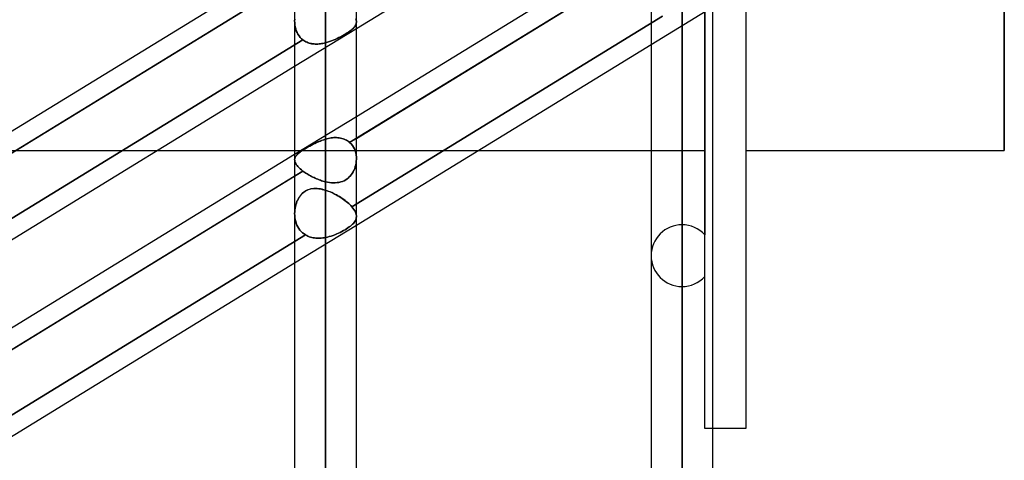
# Model space of a CAD drawing. Header units: millimetres. Extents: x -97 to 81, y -215 to 215.
# Tile 35 of 82: x -33 to -8, y -56 to -45. Entities that reach past the tile are written whole.
import ezdxf

# ---------------------------------------------------------------- set-up
doc = ezdxf.new("R2010")
doc.units = ezdxf.units.MM
doc.layers.add('MAIN-1', color=7, linetype='Continuous')
doc.layers.add('MAIN-2', color=7, linetype='Continuous')

msp = doc.modelspace()

# ---------------------------------------------------------------- linework, layer by layer
at = {"layer": 'MAIN-1'}
for p, q in [((-25.256, 0), (-25.256, -116.055)), ((-16.456, 0), (-16.456, -116.055)), ((-14.884, 0), (-14.884, -54.9)), ((-26.019, 0), (-26.019, -115.406)), ((-24.494, -115.339), (-24.494, 0)), ((-17.219, 0), (-17.219, -115.339)), ((-15.694, -115.339), (-15.694, 0)), ((-8.5, -48.038), (-8.5, 0)), ((-17.219, -40.575), (-24.494, -45.032)), ((-17.369, -42.836), (-24.494, -47.202)), ((-26.019, -43.284), (-33.294, -47.741)), ((-24.494, -47.735), (-17.219, -43.277)), ((-33.294, -48.274), (-26.019, -43.816)), ((-17.219, -45.427), (-24.494, -49.885)), ((-26.019, -45.966), (-33.294, -50.424)), ((-29.399, -48.038), (-26.019, -48.038)), ((-21.479, -48.038), (-17.219, -48.038)), ((-14.884, -48.038), (-8.5, -48.038)), ((-26.019, -48.136), (-33.294, -52.594)), ((-33.294, -53.126), (-26.019, -48.669)), ((-26.019, -50.819), (-33.294, -55.276)), ((-14.884, -54.9), (-15.694, -54.9))]:
    msp.add_line(p, q, dxfattribs=at)
at = {"layer": 'MAIN-2'}
for p, q in [((-25.256, 0), (-25.256, -114.931)), ((-25.256, -116.055), (-25.256, 0)), ((-25.256, -114.931), (-25.256, 0)), ((-16.456, -116.055), (-16.456, 0)), ((-16.456, -115.047), (-16.456, 0)), ((-8.5, 0), (-8.5, -48.038)), ((-16.456, -38.348), (-16.456, -49.867)), ((-16.456, -51.392), (-16.456, -39.431)), ((-15.894, -40.504), (-15.894, -50.115)), ((-15.894, -54.9), (-15.894, -41.824)), ((-16.456, -42.239), (-16.456, -115.047)), ((-17.01, -43.149), (-24.661, -47.837)), ((-25.747, -43.65), (-33.415, -48.348)), ((-16.456, -43.759), (-16.456, -57.492)), ((-25.256, -47.755), (-25.256, -44.269)), ((-25.256, -44.269), (-25.256, -47.755)), ((-16.935, -44.721), (-24.608, -49.422)), ((-24.608, -49.422), (-16.935, -44.721)), ((-15.859, -44.594), (-17.219, -45.427)), ((-26.017, -44.791), (-26.019, -44.836)), ((-26.019, -44.837), (-26.017, -44.791)), ((-26.019, -44.836), (-26.017, -44.886)), ((-26.017, -44.888), (-26.019, -44.837)), ((-26.017, -44.886), (-26.013, -44.936)), ((-26.013, -44.938), (-26.017, -44.888)), ((-26.013, -44.936), (-26.005, -44.986)), ((-26.004, -44.987), (-26.013, -44.938)), ((-24.536, -44.979), (-24.521, -44.957)), ((-24.521, -44.958), (-24.536, -44.979)), ((-24.521, -44.957), (-24.51, -44.936)), ((-24.51, -44.936), (-24.521, -44.958)), ((-24.501, -44.816), (-24.511, -44.788)), ((-24.511, -44.788), (-24.501, -44.816)), ((-24.51, -44.936), (-24.501, -44.914)), ((-24.501, -44.915), (-24.51, -44.936)), ((-24.495, -44.843), (-24.501, -44.816)), ((-24.501, -44.816), (-24.495, -44.844)), ((-24.501, -44.914), (-24.496, -44.892)), ((-24.496, -44.893), (-24.501, -44.915)), ((-24.496, -44.892), (-24.494, -44.87)), ((-24.494, -44.87), (-24.496, -44.893)), ((-24.494, -44.87), (-24.495, -44.843)), ((-24.495, -44.844), (-24.494, -44.87)), ((-16.456, -59.017), (-16.456, -44.782)), ((-24.494, -45.032), (-26.019, -45.966)), ((-26.005, -44.986), (-25.993, -45.034)), ((-25.993, -45.034), (-26.004, -44.987)), ((-25.993, -45.034), (-25.978, -45.08)), ((-25.978, -45.081), (-25.993, -45.034)), ((-25.978, -45.08), (-25.959, -45.125)), ((-25.959, -45.125), (-25.978, -45.081)), ((-25.959, -45.125), (-25.937, -45.167)), ((-25.936, -45.167), (-25.959, -45.125)), ((-25.937, -45.167), (-25.911, -45.207)), ((-25.91, -45.207), (-25.936, -45.167)), ((-25.911, -45.207), (-25.881, -45.244)), ((-25.881, -45.244), (-25.91, -45.207)), ((-24.839, -45.204), (-24.882, -45.227)), ((-24.881, -45.227), (-24.838, -45.204)), ((-24.798, -45.181), (-24.839, -45.204)), ((-24.838, -45.204), (-24.797, -45.18)), ((-24.758, -45.157), (-24.798, -45.181)), ((-24.797, -45.18), (-24.758, -45.157)), ((-24.758, -45.157), (-24.72, -45.133)), ((-24.721, -45.134), (-24.758, -45.157)), ((-24.686, -45.111), (-24.721, -45.134)), ((-24.72, -45.133), (-24.685, -45.11)), ((-24.654, -45.088), (-24.686, -45.111)), ((-24.685, -45.11), (-24.653, -45.087)), ((-24.625, -45.066), (-24.654, -45.088)), ((-24.653, -45.087), (-24.624, -45.065)), ((-24.598, -45.044), (-24.625, -45.066)), ((-24.624, -45.065), (-24.597, -45.043)), ((-24.574, -45.022), (-24.598, -45.044)), ((-24.597, -45.043), (-24.574, -45.021)), ((-24.574, -45.021), (-24.553, -45)), ((-24.554, -45), (-24.574, -45.022)), ((-24.536, -44.979), (-24.554, -45)), ((-24.553, -45), (-24.536, -44.979)), ((-25.813, -45.308), (-33.463, -49.995)), ((-33.463, -49.995), (-25.813, -45.308)), ((-25.881, -45.244), (-25.848, -45.278)), ((-25.848, -45.278), (-25.881, -45.244)), ((-25.848, -45.278), (-25.813, -45.308)), ((-25.813, -45.308), (-25.848, -45.278)), ((-25.813, -45.308), (-25.789, -45.324)), ((-25.789, -45.324), (-25.813, -45.308)), ((-25.789, -45.324), (-25.764, -45.339)), ((-25.764, -45.339), (-25.789, -45.324)), ((-25.764, -45.339), (-25.739, -45.353)), ((-25.739, -45.353), (-25.764, -45.339)), ((-25.739, -45.353), (-25.712, -45.365)), ((-25.713, -45.365), (-25.739, -45.353)), ((-25.685, -45.376), (-25.713, -45.365)), ((-25.712, -45.365), (-25.685, -45.376)), ((-25.685, -45.376), (-25.657, -45.385)), ((-25.658, -45.385), (-25.685, -45.376)), ((-25.629, -45.392), (-25.658, -45.385)), ((-25.657, -45.385), (-25.629, -45.392)), ((-25.629, -45.392), (-25.6, -45.399)), ((-25.6, -45.398), (-25.629, -45.392)), ((-25.57, -45.403), (-25.6, -45.398)), ((-25.6, -45.399), (-25.57, -45.403)), ((-25.57, -45.403), (-25.54, -45.406)), ((-25.54, -45.406), (-25.57, -45.403)), ((-25.54, -45.406), (-25.509, -45.408)), ((-25.509, -45.408), (-25.54, -45.406)), ((-25.509, -45.408), (-25.478, -45.409)), ((-25.478, -45.409), (-25.509, -45.408)), ((-25.478, -45.409), (-25.447, -45.408)), ((-25.447, -45.408), (-25.478, -45.409)), ((-25.447, -45.408), (-25.415, -45.406)), ((-25.415, -45.406), (-25.447, -45.408)), ((-25.415, -45.406), (-25.384, -45.402)), ((-25.384, -45.402), (-25.415, -45.406)), ((-25.384, -45.402), (-25.352, -45.398)), ((-25.352, -45.398), (-25.384, -45.402)), ((-25.352, -45.398), (-25.32, -45.392)), ((-25.32, -45.392), (-25.352, -45.398)), ((-25.32, -45.392), (-25.288, -45.385)), ((-25.288, -45.385), (-25.32, -45.392)), ((-25.288, -45.385), (-25.256, -45.378)), ((-25.256, -45.378), (-25.288, -45.385)), ((-25.256, -45.378), (-25.208, -45.364)), ((-25.208, -45.364), (-25.256, -45.378)), ((-25.256, -45.378), (-25.256, -48.807)), ((-25.256, -48.807), (-25.256, -45.378)), ((-25.208, -45.364), (-25.16, -45.349)), ((-25.16, -45.349), (-25.208, -45.364)), ((-25.16, -45.349), (-25.112, -45.332)), ((-25.112, -45.332), (-25.16, -45.349)), ((-25.112, -45.332), (-25.064, -45.313)), ((-25.065, -45.313), (-25.112, -45.332)), ((-25.018, -45.293), (-25.065, -45.313)), ((-25.064, -45.313), (-25.017, -45.293)), ((-24.971, -45.272), (-25.018, -45.293)), ((-25.017, -45.293), (-24.971, -45.272)), ((-24.971, -45.272), (-24.925, -45.25)), ((-24.926, -45.25), (-24.971, -45.272)), ((-24.882, -45.227), (-24.926, -45.25)), ((-24.925, -45.25), (-24.881, -45.227)), ((-24.494, -47.202), (-26.019, -48.136)), ((-25.604, -47.902), (-25.562, -47.88)), ((-25.527, -47.863), (-25.57, -47.884)), ((-25.562, -47.88), (-25.52, -47.859)), ((-25.483, -47.842), (-25.527, -47.863)), ((-25.52, -47.859), (-25.477, -47.839)), ((-25.439, -47.822), (-25.483, -47.842)), ((-25.477, -47.839), (-25.433, -47.819)), ((-25.394, -47.803), (-25.439, -47.822)), ((-25.433, -47.819), (-25.389, -47.801)), ((-25.348, -47.785), (-25.394, -47.803)), ((-25.389, -47.801), (-25.345, -47.784)), ((-25.302, -47.769), (-25.348, -47.785)), ((-25.345, -47.784), (-25.301, -47.769)), ((-25.256, -47.755), (-25.302, -47.769)), ((-25.301, -47.769), (-25.256, -47.755)), ((-25.222, -47.745), (-25.256, -47.755)), ((-25.256, -47.755), (-25.223, -47.746)), ((-25.223, -47.746), (-25.189, -47.738)), ((-25.187, -47.737), (-25.222, -47.745)), ((-25.189, -47.738), (-25.155, -47.731)), ((-25.152, -47.73), (-25.187, -47.737)), ((-25.155, -47.731), (-25.12, -47.725)), ((-25.118, -47.725), (-25.152, -47.73)), ((-25.12, -47.725), (-25.086, -47.721)), ((-25.084, -47.721), (-25.118, -47.725)), ((-25.086, -47.721), (-25.052, -47.718)), ((-25.049, -47.718), (-25.084, -47.721)), ((-25.052, -47.718), (-25.018, -47.717)), ((-25.016, -47.717), (-25.049, -47.718)), ((-25.018, -47.717), (-24.984, -47.717)), ((-24.982, -47.717), (-25.016, -47.717)), ((-24.984, -47.717), (-24.951, -47.719)), ((-24.949, -47.719), (-24.982, -47.717)), ((-24.951, -47.719), (-24.918, -47.723)), ((-24.917, -47.723), (-24.949, -47.719)), ((-24.918, -47.723), (-24.886, -47.728)), ((-24.885, -47.728), (-24.917, -47.723)), ((-24.886, -47.728), (-24.855, -47.735)), ((-24.853, -47.735), (-24.885, -47.728)), ((-24.855, -47.735), (-24.824, -47.744)), ((-24.823, -47.744), (-24.853, -47.735)), ((-24.824, -47.744), (-24.794, -47.755)), ((-24.793, -47.755), (-24.823, -47.744)), ((-24.794, -47.755), (-24.765, -47.768)), ((-24.764, -47.768), (-24.793, -47.755)), ((-24.765, -47.768), (-24.737, -47.782)), ((-24.736, -47.783), (-24.764, -47.768)), ((-24.737, -47.782), (-24.71, -47.799)), ((-24.71, -47.799), (-24.736, -47.783)), ((-24.685, -47.817), (-24.71, -47.799)), ((-24.71, -47.799), (-24.685, -47.817)), ((-24.661, -47.837), (-24.685, -47.817)), ((-24.685, -47.817), (-24.661, -47.837)), ((-24.661, -47.837), (-24.494, -47.735)), ((-24.661, -47.837), (-24.626, -47.871)), ((-24.626, -47.871), (-24.661, -47.837)), ((-24.626, -47.871), (-24.594, -47.91)), ((-24.594, -47.91), (-24.626, -47.871)), ((-34.819, -48.038), (-29.399, -48.038)), ((-26.019, -48.038), (-21.479, -48.038)), ((-25.935, -48.115), (-25.954, -48.133)), ((-25.951, -48.13), (-25.931, -48.112)), ((-25.913, -48.097), (-25.935, -48.115)), ((-25.931, -48.112), (-25.908, -48.093)), ((-25.888, -48.078), (-25.913, -48.097)), ((-25.908, -48.093), (-25.883, -48.074)), ((-25.861, -48.058), (-25.888, -48.078)), ((-25.883, -48.074), (-25.856, -48.054)), ((-25.832, -48.038), (-25.861, -48.058)), ((-25.856, -48.054), (-25.826, -48.034)), ((-25.8, -48.017), (-25.832, -48.038)), ((-25.826, -48.034), (-25.794, -48.013)), ((-25.766, -47.996), (-25.8, -48.017)), ((-25.794, -48.013), (-25.76, -47.992)), ((-25.729, -47.974), (-25.766, -47.996)), ((-25.76, -47.992), (-25.723, -47.97)), ((-25.691, -47.951), (-25.729, -47.974)), ((-25.723, -47.97), (-25.684, -47.947)), ((-25.652, -47.929), (-25.691, -47.951)), ((-25.684, -47.947), (-25.645, -47.925)), ((-25.612, -47.906), (-25.652, -47.929)), ((-25.645, -47.925), (-25.604, -47.902)), ((-25.57, -47.884), (-25.612, -47.906)), ((-24.594, -47.91), (-24.567, -47.952)), ((-24.567, -47.952), (-24.594, -47.91)), ((-24.567, -47.952), (-24.544, -47.997)), ((-24.544, -47.997), (-24.567, -47.952)), ((-24.544, -47.997), (-24.525, -48.044)), ((-24.525, -48.044), (-24.544, -47.997)), ((-24.525, -48.044), (-24.511, -48.094)), ((-24.511, -48.094), (-24.525, -48.044)), ((-24.511, -48.094), (-24.501, -48.145)), ((-24.501, -48.145), (-24.511, -48.094)), ((-17.219, -48.038), (-15.894, -48.038)), ((-26.019, -48.261), (-26.017, -48.242)), ((-26.017, -48.242), (-26.019, -48.261)), ((-26.017, -48.283), (-26.019, -48.261)), ((-26.019, -48.261), (-26.017, -48.283)), ((-26.017, -48.242), (-26.013, -48.223)), ((-26.013, -48.223), (-26.017, -48.242)), ((-26.013, -48.306), (-26.017, -48.283)), ((-26.017, -48.283), (-26.013, -48.306)), ((-26.013, -48.223), (-26.006, -48.204)), ((-26.006, -48.204), (-26.013, -48.223)), ((-26.004, -48.33), (-26.013, -48.306)), ((-26.013, -48.306), (-26.005, -48.329)), ((-26.006, -48.204), (-25.996, -48.185)), ((-25.997, -48.187), (-26.006, -48.204)), ((-26.005, -48.329), (-25.993, -48.353)), ((-25.993, -48.354), (-26.004, -48.33)), ((-25.985, -48.169), (-25.997, -48.187)), ((-25.996, -48.185), (-25.983, -48.167)), ((-25.993, -48.353), (-25.978, -48.379)), ((-25.978, -48.379), (-25.993, -48.354)), ((-25.971, -48.151), (-25.985, -48.169)), ((-25.983, -48.167), (-25.968, -48.149)), ((-25.954, -48.133), (-25.971, -48.151)), ((-25.968, -48.149), (-25.951, -48.13)), ((-24.51, -48.388), (-24.501, -48.342)), ((-24.501, -48.343), (-24.51, -48.388)), ((-24.501, -48.145), (-24.495, -48.198)), ((-24.495, -48.197), (-24.501, -48.145)), ((-24.501, -48.342), (-24.496, -48.296)), ((-24.496, -48.297), (-24.501, -48.343)), ((-24.496, -48.296), (-24.494, -48.25)), ((-24.494, -48.251), (-24.496, -48.297)), ((-24.494, -48.25), (-24.495, -48.197)), ((-24.495, -48.198), (-24.494, -48.251)), ((-25.813, -48.543), (-33.463, -53.23)), ((-26.019, -48.669), (-25.813, -48.543)), ((-25.959, -48.405), (-25.978, -48.379)), ((-25.978, -48.379), (-25.959, -48.404)), ((-25.959, -48.404), (-25.937, -48.431)), ((-25.936, -48.431), (-25.959, -48.405)), ((-25.937, -48.431), (-25.911, -48.459)), ((-25.91, -48.459), (-25.936, -48.431)), ((-25.911, -48.459), (-25.881, -48.486)), ((-25.881, -48.486), (-25.91, -48.459)), ((-25.848, -48.514), (-25.881, -48.486)), ((-25.881, -48.486), (-25.848, -48.514)), ((-25.813, -48.543), (-25.848, -48.514)), ((-25.848, -48.514), (-25.813, -48.543)), ((-25.789, -48.56), (-25.813, -48.543)), ((-25.813, -48.543), (-25.789, -48.56)), ((-25.764, -48.577), (-25.789, -48.56)), ((-25.789, -48.56), (-25.764, -48.577)), ((-25.739, -48.594), (-25.764, -48.577)), ((-25.764, -48.577), (-25.739, -48.594)), ((-25.713, -48.611), (-25.739, -48.594)), ((-25.739, -48.594), (-25.712, -48.611)), ((-25.685, -48.628), (-25.713, -48.611)), ((-25.712, -48.611), (-25.685, -48.628)), ((-24.598, -48.602), (-24.625, -48.639)), ((-24.624, -48.638), (-24.597, -48.601)), ((-24.574, -48.562), (-24.598, -48.602)), ((-24.597, -48.601), (-24.574, -48.561)), ((-24.574, -48.561), (-24.553, -48.52)), ((-24.554, -48.521), (-24.574, -48.562)), ((-24.536, -48.478), (-24.554, -48.521)), ((-24.553, -48.52), (-24.536, -48.477)), ((-24.521, -48.433), (-24.536, -48.478)), ((-24.536, -48.477), (-24.521, -48.433)), ((-24.51, -48.388), (-24.521, -48.433)), ((-24.521, -48.433), (-24.51, -48.388)), ((-25.658, -48.644), (-25.685, -48.628)), ((-25.685, -48.628), (-25.657, -48.644)), ((-25.629, -48.66), (-25.658, -48.644)), ((-25.657, -48.644), (-25.629, -48.66)), ((-25.6, -48.675), (-25.629, -48.66)), ((-25.629, -48.66), (-25.6, -48.676)), ((-25.57, -48.691), (-25.6, -48.675)), ((-25.6, -48.676), (-25.57, -48.691)), ((-25.54, -48.705), (-25.57, -48.691)), ((-25.57, -48.691), (-25.54, -48.705)), ((-25.509, -48.719), (-25.54, -48.705)), ((-25.54, -48.705), (-25.509, -48.719)), ((-25.478, -48.733), (-25.509, -48.719)), ((-25.509, -48.719), (-25.478, -48.733)), ((-25.447, -48.746), (-25.478, -48.733)), ((-25.478, -48.733), (-25.447, -48.746)), ((-25.415, -48.758), (-25.447, -48.746)), ((-25.447, -48.746), (-25.415, -48.758)), ((-25.384, -48.769), (-25.415, -48.758)), ((-25.415, -48.758), (-25.384, -48.769)), ((-25.352, -48.78), (-25.384, -48.769)), ((-25.384, -48.769), (-25.352, -48.78)), ((-25.32, -48.79), (-25.352, -48.78)), ((-25.352, -48.78), (-25.32, -48.79)), ((-25.288, -48.799), (-25.32, -48.79)), ((-25.32, -48.79), (-25.288, -48.799)), ((-25.256, -48.807), (-25.288, -48.799)), ((-25.288, -48.799), (-25.256, -48.807)), ((-25.208, -48.817), (-25.256, -48.807)), ((-25.256, -48.807), (-25.208, -48.817)), ((-25.16, -48.825), (-25.208, -48.817)), ((-25.208, -48.817), (-25.16, -48.825)), ((-25.112, -48.83), (-25.16, -48.825)), ((-25.16, -48.825), (-25.112, -48.83)), ((-25.065, -48.833), (-25.112, -48.83)), ((-25.112, -48.83), (-25.064, -48.833)), ((-25.018, -48.833), (-25.065, -48.833)), ((-25.064, -48.833), (-25.017, -48.833)), ((-24.971, -48.829), (-25.018, -48.833)), ((-25.017, -48.833), (-24.971, -48.829)), ((-24.971, -48.829), (-24.925, -48.822)), ((-24.926, -48.823), (-24.971, -48.829)), ((-24.882, -48.812), (-24.926, -48.823)), ((-24.925, -48.822), (-24.881, -48.812)), ((-24.839, -48.798), (-24.882, -48.812)), ((-24.881, -48.812), (-24.838, -48.798)), ((-24.798, -48.781), (-24.839, -48.798)), ((-24.838, -48.798), (-24.797, -48.78)), ((-24.758, -48.759), (-24.798, -48.781)), ((-24.797, -48.78), (-24.758, -48.759)), ((-24.758, -48.759), (-24.72, -48.733)), ((-24.721, -48.734), (-24.758, -48.759)), ((-24.686, -48.705), (-24.721, -48.734)), ((-24.72, -48.733), (-24.685, -48.705)), ((-24.654, -48.674), (-24.686, -48.705)), ((-24.685, -48.705), (-24.653, -48.673)), ((-24.625, -48.639), (-24.654, -48.674)), ((-24.653, -48.673), (-24.624, -48.638)), ((-25.826, -49.092), (-25.854, -49.121)), ((-25.852, -49.119), (-25.824, -49.09)), ((-25.796, -49.066), (-25.826, -49.092)), ((-25.824, -49.09), (-25.794, -49.065)), ((-25.764, -49.044), (-25.796, -49.066)), ((-25.794, -49.065), (-25.761, -49.042)), ((-25.73, -49.024), (-25.764, -49.044)), ((-25.761, -49.042), (-25.727, -49.022)), ((-25.695, -49.007), (-25.73, -49.024)), ((-25.727, -49.022), (-25.691, -49.006)), ((-25.659, -48.994), (-25.695, -49.007)), ((-25.691, -49.006), (-25.655, -48.993)), ((-25.622, -48.985), (-25.659, -48.994)), ((-25.655, -48.993), (-25.617, -48.984)), ((-25.584, -48.978), (-25.622, -48.985)), ((-25.617, -48.984), (-25.579, -48.977)), ((-25.545, -48.974), (-25.584, -48.978)), ((-25.579, -48.977), (-25.539, -48.974)), ((-25.505, -48.973), (-25.545, -48.974)), ((-25.539, -48.974), (-25.5, -48.973)), ((-25.465, -48.974), (-25.505, -48.973)), ((-25.5, -48.973), (-25.46, -48.975)), ((-25.424, -48.978), (-25.465, -48.974)), ((-25.46, -48.975), (-25.419, -48.979)), ((-25.383, -48.984), (-25.424, -48.978)), ((-25.419, -48.979), (-25.379, -48.985)), ((-25.341, -48.993), (-25.383, -48.984)), ((-25.379, -48.985), (-25.338, -48.994)), ((-25.299, -49.003), (-25.341, -48.993)), ((-25.338, -48.994), (-25.297, -49.004)), ((-25.256, -49.016), (-25.299, -49.003)), ((-25.297, -49.004), (-25.256, -49.016)), ((-25.256, -49.016), (-25.256, -65.118)), ((-25.256, -49.016), (-25.218, -49.028)), ((-25.218, -49.028), (-25.256, -49.016)), ((-25.218, -49.028), (-25.181, -49.042)), ((-25.179, -49.043), (-25.218, -49.028)), ((-25.181, -49.042), (-25.142, -49.057)), ((-25.14, -49.058), (-25.179, -49.043)), ((-25.142, -49.057), (-25.104, -49.074)), ((-25.102, -49.075), (-25.14, -49.058)), ((-25.104, -49.074), (-25.066, -49.091)), ((-25.063, -49.093), (-25.102, -49.075)), ((-25.066, -49.091), (-25.028, -49.11)), ((-25.025, -49.112), (-25.063, -49.093)), ((-25.989, -49.376), (-25.977, -49.335)), ((-25.977, -49.336), (-25.989, -49.376)), ((-25.977, -49.335), (-25.962, -49.295)), ((-25.962, -49.296), (-25.977, -49.336)), ((-25.962, -49.295), (-25.944, -49.257)), ((-25.945, -49.258), (-25.962, -49.296)), ((-25.925, -49.221), (-25.945, -49.258)), ((-25.944, -49.257), (-25.925, -49.219)), ((-25.925, -49.219), (-25.903, -49.184)), ((-25.904, -49.185), (-25.925, -49.221)), ((-25.88, -49.152), (-25.904, -49.185)), ((-25.903, -49.184), (-25.879, -49.15)), ((-25.854, -49.121), (-25.88, -49.152)), ((-25.879, -49.15), (-25.852, -49.119)), ((-25.028, -49.11), (-24.99, -49.13)), ((-24.987, -49.132), (-25.025, -49.112)), ((-24.99, -49.13), (-24.952, -49.151)), ((-24.95, -49.153), (-24.987, -49.132)), ((-24.952, -49.151), (-24.916, -49.173)), ((-24.914, -49.174), (-24.95, -49.153)), ((-24.916, -49.173), (-24.879, -49.196)), ((-24.878, -49.197), (-24.914, -49.174)), ((-24.879, -49.196), (-24.844, -49.219)), ((-24.842, -49.22), (-24.878, -49.197)), ((-24.844, -49.219), (-24.81, -49.243)), ((-24.808, -49.244), (-24.842, -49.22)), ((-24.81, -49.243), (-24.776, -49.268)), ((-24.775, -49.269), (-24.808, -49.244)), ((-24.776, -49.268), (-24.744, -49.293)), ((-24.743, -49.294), (-24.775, -49.269)), ((-24.744, -49.293), (-24.713, -49.319)), ((-24.713, -49.319), (-24.743, -49.294)), ((-24.713, -49.319), (-24.684, -49.345)), ((-24.684, -49.345), (-24.713, -49.319)), ((-26.018, -49.546), (-26.019, -49.59)), ((-26.019, -49.59), (-26.018, -49.546)), ((-26.014, -49.502), (-26.018, -49.546)), ((-26.018, -49.546), (-26.014, -49.503)), ((-26.008, -49.459), (-26.014, -49.502)), ((-26.014, -49.503), (-26.008, -49.46)), ((-26, -49.417), (-26.008, -49.459)), ((-26.008, -49.46), (-26, -49.417)), ((-25.989, -49.376), (-26, -49.417)), ((-26, -49.417), (-25.989, -49.376)), ((-24.684, -49.345), (-24.657, -49.37)), ((-24.657, -49.371), (-24.684, -49.345)), ((-24.657, -49.37), (-24.632, -49.396)), ((-24.632, -49.396), (-24.657, -49.371)), ((-24.632, -49.396), (-24.608, -49.422)), ((-24.608, -49.422), (-24.632, -49.396)), ((-24.58, -49.456), (-24.608, -49.422)), ((-24.608, -49.422), (-24.58, -49.456)), ((-24.556, -49.489), (-24.58, -49.456)), ((-24.58, -49.456), (-24.556, -49.489)), ((-24.536, -49.522), (-24.556, -49.489)), ((-24.556, -49.489), (-24.536, -49.522)), ((-24.52, -49.553), (-24.536, -49.522)), ((-24.536, -49.522), (-24.52, -49.554)), ((-24.507, -49.585), (-24.52, -49.553)), ((-24.52, -49.554), (-24.507, -49.585)), ((-24.499, -49.615), (-24.507, -49.585)), ((-24.507, -49.585), (-24.499, -49.615)), ((-26.019, -49.59), (-26.017, -49.64)), ((-26.017, -49.639), (-26.019, -49.59)), ((-26.012, -49.688), (-26.017, -49.639)), ((-26.017, -49.64), (-26.012, -49.689)), ((-26.005, -49.737), (-26.012, -49.688)), ((-26.012, -49.689), (-26.004, -49.737)), ((-25.993, -49.785), (-26.005, -49.737)), ((-26.004, -49.737), (-25.993, -49.785)), ((-25.993, -49.785), (-25.979, -49.831)), ((-25.979, -49.831), (-25.993, -49.785)), ((-24.55, -49.811), (-24.569, -49.833)), ((-24.568, -49.833), (-24.55, -49.811)), ((-24.55, -49.811), (-24.534, -49.788)), ((-24.534, -49.788), (-24.55, -49.811)), ((-24.534, -49.788), (-24.52, -49.766)), ((-24.52, -49.766), (-24.534, -49.788)), ((-24.52, -49.766), (-24.51, -49.743)), ((-24.51, -49.743), (-24.52, -49.766)), ((-24.51, -49.743), (-24.502, -49.72)), ((-24.502, -49.72), (-24.51, -49.743)), ((-24.502, -49.72), (-24.496, -49.697)), ((-24.496, -49.697), (-24.502, -49.72)), ((-24.495, -49.644), (-24.499, -49.615)), ((-24.499, -49.615), (-24.495, -49.644)), ((-24.496, -49.697), (-24.494, -49.673)), ((-24.494, -49.673), (-24.496, -49.697)), ((-24.494, -49.673), (-24.495, -49.644)), ((-24.495, -49.644), (-24.494, -49.673)), ((-24.494, -49.885), (-26.019, -50.819)), ((-25.979, -49.831), (-25.961, -49.876)), ((-25.961, -49.876), (-25.979, -49.831)), ((-25.961, -49.876), (-25.939, -49.919)), ((-25.94, -49.919), (-25.961, -49.876)), ((-25.915, -49.959), (-25.94, -49.919)), ((-25.939, -49.919), (-25.915, -49.96)), ((-25.887, -49.998), (-25.915, -49.959)), ((-25.915, -49.96), (-25.887, -49.998)), ((-25.887, -49.998), (-25.857, -50.033)), ((-25.857, -50.033), (-25.887, -49.998)), ((-25.857, -50.033), (-25.823, -50.065)), ((-25.823, -50.065), (-25.857, -50.033)), ((-25.823, -50.065), (-25.787, -50.094)), ((-25.787, -50.094), (-25.823, -50.065)), ((-24.935, -50.075), (-24.892, -50.055)), ((-24.892, -50.055), (-24.935, -50.075)), ((-24.892, -50.055), (-24.851, -50.033)), ((-24.851, -50.033), (-24.892, -50.055)), ((-24.851, -50.033), (-24.811, -50.012)), ((-24.811, -50.012), (-24.851, -50.033)), ((-24.811, -50.012), (-24.773, -49.989)), ((-24.772, -49.989), (-24.811, -50.012)), ((-24.773, -49.989), (-24.736, -49.967)), ((-24.736, -49.967), (-24.772, -49.989)), ((-24.736, -49.967), (-24.702, -49.944)), ((-24.702, -49.944), (-24.736, -49.967)), ((-24.702, -49.944), (-24.67, -49.922)), ((-24.67, -49.922), (-24.702, -49.944)), ((-24.67, -49.922), (-24.641, -49.9)), ((-24.641, -49.9), (-24.67, -49.922)), ((-24.641, -49.9), (-24.614, -49.877)), ((-24.614, -49.877), (-24.641, -49.9)), ((-24.614, -49.877), (-24.59, -49.855)), ((-24.59, -49.855), (-24.614, -49.877)), ((-24.59, -49.855), (-24.568, -49.833)), ((-24.569, -49.833), (-24.59, -49.855)), ((-25.747, -50.12), (-33.415, -54.818)), ((-33.415, -54.818), (-25.747, -50.12)), ((-25.787, -50.094), (-25.747, -50.12)), ((-25.747, -50.12), (-25.787, -50.094)), ((-25.719, -50.136), (-25.747, -50.12)), ((-25.747, -50.12), (-25.719, -50.136)), ((-25.69, -50.15), (-25.719, -50.136)), ((-25.719, -50.136), (-25.69, -50.15)), ((-25.66, -50.162), (-25.69, -50.15)), ((-25.69, -50.15), (-25.66, -50.162)), ((-25.629, -50.173), (-25.66, -50.162)), ((-25.66, -50.162), (-25.629, -50.173)), ((-25.597, -50.181), (-25.629, -50.173)), ((-25.629, -50.173), (-25.597, -50.181)), ((-25.565, -50.189), (-25.597, -50.181)), ((-25.597, -50.181), (-25.565, -50.189)), ((-25.532, -50.194), (-25.565, -50.189)), ((-25.565, -50.189), (-25.532, -50.194)), ((-25.498, -50.198), (-25.532, -50.194)), ((-25.532, -50.194), (-25.498, -50.198)), ((-25.464, -50.2), (-25.498, -50.198)), ((-25.498, -50.198), (-25.464, -50.2)), ((-25.43, -50.201), (-25.464, -50.2)), ((-25.464, -50.2), (-25.43, -50.201)), ((-25.396, -50.2), (-25.43, -50.201)), ((-25.43, -50.201), (-25.396, -50.2)), ((-25.361, -50.198), (-25.396, -50.2)), ((-25.396, -50.2), (-25.361, -50.198)), ((-25.326, -50.194), (-25.361, -50.198)), ((-25.361, -50.198), (-25.326, -50.194)), ((-25.291, -50.189), (-25.326, -50.194)), ((-25.326, -50.194), (-25.291, -50.189)), ((-25.256, -50.183), (-25.291, -50.189)), ((-25.291, -50.189), (-25.256, -50.183)), ((-25.256, -50.183), (-25.209, -50.173)), ((-25.209, -50.173), (-25.256, -50.183)), ((-25.256, -66.642), (-25.256, -50.183)), ((-25.209, -50.173), (-25.163, -50.16)), ((-25.163, -50.16), (-25.209, -50.173)), ((-25.163, -50.16), (-25.116, -50.146)), ((-25.116, -50.146), (-25.163, -50.16)), ((-25.116, -50.146), (-25.07, -50.131)), ((-25.07, -50.131), (-25.116, -50.146)), ((-25.07, -50.131), (-25.024, -50.113)), ((-25.024, -50.113), (-25.07, -50.131)), ((-25.024, -50.113), (-24.979, -50.095)), ((-24.979, -50.095), (-25.024, -50.113)), ((-24.979, -50.095), (-24.935, -50.075)), ((-24.935, -50.075), (-24.979, -50.095)), ((-15.694, -54.9), (-15.894, -54.9))]:
    msp.add_line(p, q, dxfattribs=at)
for start, end in [(89.9999, 180.0001), (42.5332, 89.9999), (180.0001, 270.0001), (270.0001, 317.4668)]:
    msp.add_arc((-16.456, -50.63), 0.762, start, end, dxfattribs=at)

doc.saveas('drawing.dxf')
